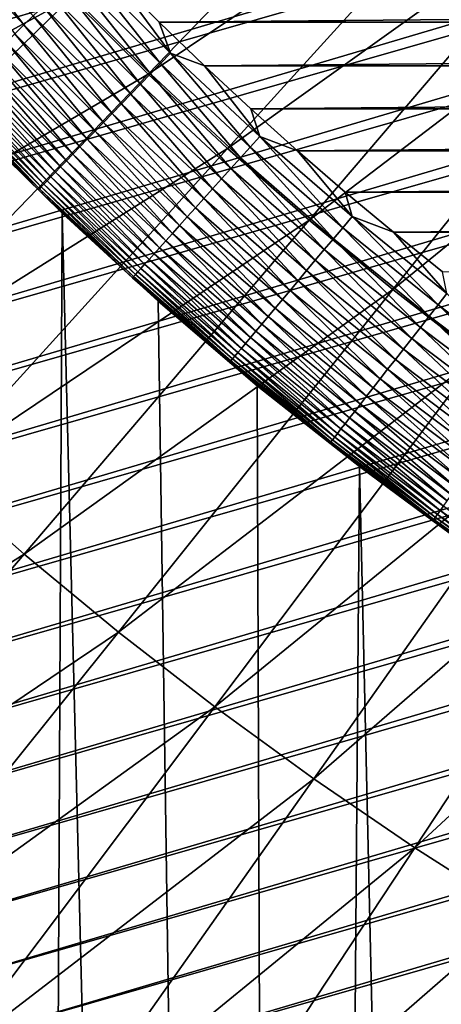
# Model space of a CAD drawing. Header units: millimetres. Extents: x -50 to 50, y -50 to 50.
# Tile 174 of 256: x -6.3 to -5.3, y -8.5 to -6.1. Entities that reach past the tile are written whole.
import ezdxf

# ---------------------------------------------------------------- set-up
doc = ezdxf.new("R2010")
doc.units = ezdxf.units.MM
doc.header["$LTSCALE"] = 65.185185
for name, color, linetype in [('1', 7, 'CONTINUOUS'), ('2', 7, 'CONTINUOUS'), ('24', 7, 'CONTINUOUS'), ('3', 7, 'CONTINUOUS'), ('37', 7, 'CONTINUOUS'), ('5', 7, 'CONTINUOUS'), ('89', 7, 'CONTINUOUS')]:
    doc.layers.add(name, color=color, linetype=linetype)

msp = doc.modelspace()

# ---------------------------------------------------------------- linework, layer by layer
at = {"layer": '1', "color": 7, "linetype": 'Continuous', "true_color": 0xf5f5f5}
for points in [[(-28.8629, -4.7432), (-3, -4.2351), (-3, -15.5), (-28.8629, -4.7432)], [(-28.7447, -5.4135), (-28.8629, -4.7432), (-3, -15.5), (-28.7447, -5.4135)], [(-28.6109, -6.0809), (-28.7447, -5.4135), (-3, -15.5), (-28.6109, -6.0809)], [(-28.4617, -6.7451), (-28.6109, -6.0809), (-3, -15.5), (-28.4617, -6.7451)], [(-28.297, -7.4054), (-28.4617, -6.7451), (-3, -15.5), (-28.297, -7.4054)], [(-28.117, -8.062), (-28.297, -7.4054), (-3, -15.5), (-28.117, -8.062)], [(-27.9218, -8.714), (-28.117, -8.062), (-3, -15.5), (-27.9218, -8.714)]]:
    msp.add_3dface(points, dxfattribs=at)
at = {"layer": '2', "color": 7, "linetype": 'Continuous', "true_color": 0xf5f5f5}
for points in [[(-6.1933, -6.5302, 4.3), (-6.4199, -6.3075, 4.3), (-6.2998, -28.5635, 4.3), (-6.1933, -6.5302, 4.3)], [(-5.6388, -28.7013, 4.3), (-6.1933, -6.5302, 4.3), (-6.2998, -28.5635, 4.3), (-5.6388, -28.7013, 4.3)], [(-5.959, -6.7447, 4.3), (-6.1933, -6.5302, 4.3), (-5.6388, -28.7013, 4.3), (-5.959, -6.7447, 4.3)], [(-5.7172, -6.9508, 4.3), (-5.959, -6.7447, 4.3), (-5.6388, -28.7013, 4.3), (-5.7172, -6.9508, 4.3)], [(-5.4683, -7.1482, 4.3), (-5.7172, -6.9508, 4.3), (-5.6388, -28.7013, 4.3), (-5.4683, -7.1482, 4.3)], [(-4.9748, -28.8238, 4.3), (-5.4683, -7.1482, 4.3), (-5.6388, -28.7013, 4.3), (-4.9748, -28.8238, 4.3)], [(-5.2127, -7.3367, 4.3), (-5.4683, -7.1482, 4.3), (-4.9748, -28.8238, 4.3), (-5.2127, -7.3367, 4.3)]]:
    msp.add_3dface(points, dxfattribs=at)
at = {"layer": '24', "color": 7, "linetype": 'Continuous', "true_color": 0xf5f5f5}
for points in [[(-6.2864, -6.0707, 10.6391), (-6.4707, -5.8263, 10.655), (-6.4945, -5.8477, 10.6391), (-6.2864, -6.0707, 10.6391)], [(-6.2635, -6.0485, 10.655), (-6.4707, -5.8263, 10.655), (-6.2864, -6.0707, 10.6391), (-6.2635, -6.0485, 10.655)], [(-6.2864, -6.0707, 10.6391), (-6.4945, -5.8477, 10.6391), (-6.3086, -6.0921, 10.6209), (-6.2864, -6.0707, 10.6391)], [(-5.9536, -6.1651, 10.695), (-6.1395, -5.9289, 10.6988), (-6.1651, -5.9536, 10.695), (-5.9536, -6.1651, 10.695)], [(-5.9289, -6.1395, 10.6988), (-6.1395, -5.9289, 10.6988), (-5.9536, -6.1651, 10.695), (-5.9289, -6.1395, 10.6988)], [(-5.9289, -6.1395, 10.6988), (-6.0646, -5.9557, 10.7), (-6.1395, -5.9289, 10.6988), (-5.9289, -6.1395, 10.6988)], [(-5.978, -6.1904, 10.6887), (-6.1651, -5.9536, 10.695), (-6.1904, -5.978, 10.6887), (-5.978, -6.1904, 10.6887)], [(-5.9536, -6.1651, 10.695), (-6.1651, -5.9536, 10.695), (-5.978, -6.1904, 10.6887), (-5.9536, -6.1651, 10.695)], [(-5.9561, -6.0643, 10.7), (-6.0646, -5.9557, 10.7), (-5.9289, -6.1395, 10.6988), (-5.9561, -6.0643, 10.7)], [(-6.002, -6.2153, 10.6799), (-6.1904, -5.978, 10.6887), (-6.2153, -6.002, 10.6799), (-6.002, -6.2153, 10.6799)], [(-5.978, -6.1904, 10.6887), (-6.1904, -5.978, 10.6887), (-6.002, -6.2153, 10.6799), (-5.978, -6.1904, 10.6887)], [(-6.0256, -6.2397, 10.6687), (-6.2153, -6.002, 10.6799), (-6.2397, -6.0256, 10.6687), (-6.0256, -6.2397, 10.6687)], [(-6.002, -6.2153, 10.6799), (-6.2153, -6.002, 10.6799), (-6.0256, -6.2397, 10.6687), (-6.002, -6.2153, 10.6799)], [(-6.0485, -6.2635, 10.655), (-6.2397, -6.0256, 10.6687), (-6.2635, -6.0485, 10.655), (-6.0485, -6.2635, 10.655)], [(-6.0256, -6.2397, 10.6687), (-6.2397, -6.0256, 10.6687), (-6.0485, -6.2635, 10.655), (-6.0256, -6.2397, 10.6687)], [(-6.0707, -6.2864, 10.6391), (-6.2635, -6.0485, 10.655), (-6.2864, -6.0707, 10.6391), (-6.0707, -6.2864, 10.6391)], [(-6.0485, -6.2635, 10.655), (-6.2635, -6.0485, 10.655), (-6.0707, -6.2864, 10.6391), (-6.0485, -6.2635, 10.655)], [(-6.0921, -6.3086, 10.6209), (-6.2864, -6.0707, 10.6391), (-6.3086, -6.0921, 10.6209), (-6.0921, -6.3086, 10.6209)], [(-6.0707, -6.2864, 10.6391), (-6.2864, -6.0707, 10.6391), (-6.0921, -6.3086, 10.6209), (-6.0707, -6.2864, 10.6391)], [(-5.8456, -6.1708, 10.7), (-5.9561, -6.0643, 10.7), (-5.9289, -6.1395, 10.6988), (-5.8456, -6.1708, 10.7)], [(-6.1125, -6.3297, 10.6005), (-6.3086, -6.0921, 10.6209), (-6.3297, -6.1125, 10.6005), (-6.1125, -6.3297, 10.6005)], [(-6.0921, -6.3086, 10.6209), (-6.3086, -6.0921, 10.6209), (-6.1125, -6.3297, 10.6005), (-6.0921, -6.3086, 10.6209)], [(-6.1318, -6.3497, 10.5781), (-6.3297, -6.1125, 10.6005), (-6.3497, -6.1318, 10.5781), (-6.1318, -6.3497, 10.5781)], [(-6.1125, -6.3297, 10.6005), (-6.3297, -6.1125, 10.6005), (-6.1318, -6.3497, 10.5781), (-6.1125, -6.3297, 10.6005)], [(-6.15, -6.3685, 10.5538), (-6.3497, -6.1318, 10.5781), (-6.3685, -6.15, 10.5538), (-6.15, -6.3685, 10.5538)], [(-6.1318, -6.3497, 10.5781), (-6.3497, -6.1318, 10.5781), (-6.15, -6.3685, 10.5538), (-6.1318, -6.3497, 10.5781)], [(-5.7348, -6.3691, 10.695), (-5.9289, -6.1395, 10.6988), (-5.9536, -6.1651, 10.695), (-5.7348, -6.3691, 10.695)], [(-5.711, -6.3427, 10.6988), (-5.9289, -6.1395, 10.6988), (-5.7348, -6.3691, 10.695), (-5.711, -6.3427, 10.6988)], [(-5.711, -6.3427, 10.6988), (-5.8456, -6.1708, 10.7), (-5.9289, -6.1395, 10.6988), (-5.711, -6.3427, 10.6988)], [(-6.1825, -6.4022, 10.4999), (-6.3861, -6.1669, 10.5277), (-6.4022, -6.1825, 10.4999), (-6.1825, -6.4022, 10.4999)], [(-6.1669, -6.3861, 10.5277), (-6.3685, -6.15, 10.5538), (-6.3861, -6.1669, 10.5277), (-6.1669, -6.3861, 10.5277)], [(-6.1669, -6.3861, 10.5277), (-6.3861, -6.1669, 10.5277), (-6.1825, -6.4022, 10.4999), (-6.1669, -6.3861, 10.5277)], [(-6.15, -6.3685, 10.5538), (-6.3685, -6.15, 10.5538), (-6.1669, -6.3861, 10.5277), (-6.15, -6.3685, 10.5538)], [(-5.7583, -6.3952, 10.6887), (-5.9536, -6.1651, 10.695), (-5.978, -6.1904, 10.6887), (-5.7583, -6.3952, 10.6887)], [(-5.7348, -6.3691, 10.695), (-5.9536, -6.1651, 10.695), (-5.7583, -6.3952, 10.6887), (-5.7348, -6.3691, 10.695)], [(-5.7332, -6.2754, 10.7), (-5.8456, -6.1708, 10.7), (-5.711, -6.3427, 10.6988), (-5.7332, -6.2754, 10.7)], [(-6.2094, -6.43, 10.4398), (-6.4169, -6.1967, 10.4705), (-6.43, -6.2094, 10.4398), (-6.2094, -6.43, 10.4398)], [(-6.1967, -6.4169, 10.4705), (-6.4022, -6.1825, 10.4999), (-6.4169, -6.1967, 10.4705), (-6.1967, -6.4169, 10.4705)], [(-6.1967, -6.4169, 10.4705), (-6.4169, -6.1967, 10.4705), (-6.2094, -6.43, 10.4398), (-6.1967, -6.4169, 10.4705)], [(-6.1825, -6.4022, 10.4999), (-6.4022, -6.1825, 10.4999), (-6.1967, -6.4169, 10.4705), (-6.1825, -6.4022, 10.4999)], [(-5.7815, -6.421, 10.6799), (-5.978, -6.1904, 10.6887), (-6.002, -6.2153, 10.6799), (-5.7815, -6.421, 10.6799)], [(-5.7583, -6.3952, 10.6887), (-5.978, -6.1904, 10.6887), (-5.7815, -6.421, 10.6799), (-5.7583, -6.3952, 10.6887)], [(-6.23, -6.4513, 10.3749), (-6.4415, -6.2205, 10.4079), (-6.4513, -6.23, 10.3749), (-6.23, -6.4513, 10.3749)], [(-6.2205, -6.4415, 10.4079), (-6.43, -6.2094, 10.4398), (-6.4415, -6.2205, 10.4079), (-6.2205, -6.4415, 10.4079)], [(-6.2205, -6.4415, 10.4079), (-6.4415, -6.2205, 10.4079), (-6.23, -6.4513, 10.3749), (-6.2205, -6.4415, 10.4079)], [(-6.2094, -6.43, 10.4398), (-6.43, -6.2094, 10.4398), (-6.2205, -6.4415, 10.4079), (-6.2094, -6.43, 10.4398)], [(-5.8042, -6.4462, 10.6687), (-6.002, -6.2153, 10.6799), (-6.0256, -6.2397, 10.6687), (-5.8042, -6.4462, 10.6687)], [(-5.7815, -6.421, 10.6799), (-6.002, -6.2153, 10.6799), (-5.8042, -6.4462, 10.6687), (-5.7815, -6.421, 10.6799)], [(-6.2484, -6.4704, 10.2712), (-6.4658, -6.244, 10.3064), (-6.4704, -6.2484, 10.2712), (-6.2484, -6.4704, 10.2712)], [(-6.244, -6.4658, 10.3064), (-6.4595, -6.2378, 10.341), (-6.4658, -6.244, 10.3064), (-6.244, -6.4658, 10.3064)], [(-6.244, -6.4658, 10.3064), (-6.4658, -6.244, 10.3064), (-6.2484, -6.4704, 10.2712), (-6.244, -6.4658, 10.3064)], [(-6.2378, -6.4595, 10.341), (-6.4513, -6.23, 10.3749), (-6.4595, -6.2378, 10.341), (-6.2378, -6.4595, 10.341)], [(-6.2378, -6.4595, 10.341), (-6.4595, -6.2378, 10.341), (-6.244, -6.4658, 10.3064), (-6.2378, -6.4595, 10.341)], [(-6.23, -6.4513, 10.3749), (-6.4513, -6.23, 10.3749), (-6.2378, -6.4595, 10.341), (-6.23, -6.4513, 10.3749)], [(-5.8263, -6.4707, 10.655), (-6.0256, -6.2397, 10.6687), (-6.0485, -6.2635, 10.655), (-5.8263, -6.4707, 10.655)], [(-5.8042, -6.4462, 10.6687), (-6.0256, -6.2397, 10.6687), (-5.8263, -6.4707, 10.655), (-5.8042, -6.4462, 10.6687)], [(-6.251, -6.4731, 10.2357), (-6.4704, -6.2484, 10.2712), (-6.4731, -6.251, 10.2357), (-6.251, -6.4731, 10.2357)], [(-6.4199, -6.3076, 10.2), (-6.251, -6.4731, 10.2357), (-6.4731, -6.251, 10.2357), (-6.4199, -6.3076, 10.2)], [(-6.2484, -6.4704, 10.2712), (-6.4704, -6.2484, 10.2712), (-6.251, -6.4731, 10.2357), (-6.2484, -6.4704, 10.2712)], [(-5.8477, -6.4945, 10.6391), (-6.0485, -6.2635, 10.655), (-6.0707, -6.2864, 10.6391), (-5.8477, -6.4945, 10.6391)], [(-5.8263, -6.4707, 10.655), (-6.0485, -6.2635, 10.655), (-5.8477, -6.4945, 10.6391), (-5.8263, -6.4707, 10.655)], [(-5.8682, -6.5173, 10.6209), (-6.0707, -6.2864, 10.6391), (-6.0921, -6.3086, 10.6209), (-5.8682, -6.5173, 10.6209)], [(-5.8477, -6.4945, 10.6391), (-6.0707, -6.2864, 10.6391), (-5.8682, -6.5173, 10.6209), (-5.8477, -6.4945, 10.6391)], [(-5.619, -6.3778, 10.7), (-5.7332, -6.2754, 10.7), (-5.711, -6.3427, 10.6988), (-5.619, -6.3778, 10.7)], [(-6.4199, -6.3076, 10.2), (-6.1933, -6.5302, 10.2), (-6.251, -6.4731, 10.2357), (-6.4199, -6.3076, 10.2)], [(-5.8879, -6.5392, 10.6005), (-6.0921, -6.3086, 10.6209), (-6.1125, -6.3297, 10.6005), (-5.8879, -6.5392, 10.6005)], [(-5.8682, -6.5173, 10.6209), (-6.0921, -6.3086, 10.6209), (-5.8879, -6.5392, 10.6005), (-5.8682, -6.5173, 10.6209)], [(-5.9065, -6.5598, 10.5781), (-6.1125, -6.3297, 10.6005), (-6.1318, -6.3497, 10.5781), (-5.9065, -6.5598, 10.5781)], [(-5.8879, -6.5392, 10.6005), (-6.1125, -6.3297, 10.6005), (-5.9065, -6.5598, 10.5781), (-5.8879, -6.5392, 10.6005)], [(-5.924, -6.5793, 10.5538), (-6.1318, -6.3497, 10.5781), (-6.15, -6.3685, 10.5538), (-5.924, -6.5793, 10.5538)], [(-5.9065, -6.5598, 10.5781), (-6.1318, -6.3497, 10.5781), (-5.924, -6.5793, 10.5538), (-5.9065, -6.5598, 10.5781)], [(-5.509, -6.5654, 10.695), (-5.711, -6.3427, 10.6988), (-5.7348, -6.3691, 10.695), (-5.509, -6.5654, 10.695)], [(-5.4862, -6.5382, 10.6988), (-5.711, -6.3427, 10.6988), (-5.509, -6.5654, 10.695), (-5.4862, -6.5382, 10.6988)], [(-5.4862, -6.5382, 10.6988), (-5.619, -6.3778, 10.7), (-5.711, -6.3427, 10.6988), (-5.4862, -6.5382, 10.6988)], [(-5.9553, -6.6141, 10.4999), (-6.1669, -6.3861, 10.5277), (-6.1825, -6.4022, 10.4999), (-5.9553, -6.6141, 10.4999)], [(-5.9403, -6.5974, 10.5277), (-6.15, -6.3685, 10.5538), (-6.1669, -6.3861, 10.5277), (-5.9403, -6.5974, 10.5277)], [(-5.9403, -6.5974, 10.5277), (-6.1669, -6.3861, 10.5277), (-5.9553, -6.6141, 10.4999), (-5.9403, -6.5974, 10.5277)], [(-5.924, -6.5793, 10.5538), (-6.15, -6.3685, 10.5538), (-5.9403, -6.5974, 10.5277), (-5.924, -6.5793, 10.5538)], [(-5.5316, -6.5923, 10.6887), (-5.7348, -6.3691, 10.695), (-5.7583, -6.3952, 10.6887), (-5.5316, -6.5923, 10.6887)], [(-5.509, -6.5654, 10.695), (-5.7348, -6.3691, 10.695), (-5.5316, -6.5923, 10.6887), (-5.509, -6.5654, 10.695)], [(-5.5029, -6.4783, 10.7), (-5.619, -6.3778, 10.7), (-5.4862, -6.5382, 10.6988), (-5.5029, -6.4783, 10.7)], [(-5.969, -6.6292, 10.4705), (-6.1825, -6.4022, 10.4999), (-6.1967, -6.4169, 10.4705), (-5.969, -6.6292, 10.4705)], [(-5.9553, -6.6141, 10.4999), (-6.1825, -6.4022, 10.4999), (-5.969, -6.6292, 10.4705), (-5.9553, -6.6141, 10.4999)], [(-5.5539, -6.6188, 10.6799), (-5.7583, -6.3952, 10.6887), (-5.7815, -6.421, 10.6799), (-5.5539, -6.6188, 10.6799)], [(-5.5316, -6.5923, 10.6887), (-5.7583, -6.3952, 10.6887), (-5.5539, -6.6188, 10.6799), (-5.5316, -6.5923, 10.6887)], [(-5.9919, -6.6547, 10.4079), (-6.2094, -6.43, 10.4398), (-6.2205, -6.4415, 10.4079), (-5.9919, -6.6547, 10.4079)], [(-5.9812, -6.6428, 10.4398), (-6.1967, -6.4169, 10.4705), (-6.2094, -6.43, 10.4398), (-5.9812, -6.6428, 10.4398)], [(-5.9812, -6.6428, 10.4398), (-6.2094, -6.43, 10.4398), (-5.9919, -6.6547, 10.4079), (-5.9812, -6.6428, 10.4398)], [(-5.969, -6.6292, 10.4705), (-6.1967, -6.4169, 10.4705), (-5.9812, -6.6428, 10.4398), (-5.969, -6.6292, 10.4705)], [(-5.5757, -6.6448, 10.6687), (-5.7815, -6.421, 10.6799), (-5.8042, -6.4462, 10.6687), (-5.5757, -6.6448, 10.6687)], [(-5.5539, -6.6188, 10.6799), (-5.7815, -6.421, 10.6799), (-5.5757, -6.6448, 10.6687), (-5.5539, -6.6188, 10.6799)], [(-6.0145, -6.6798, 10.3064), (-6.2378, -6.4595, 10.341), (-6.244, -6.4658, 10.3064), (-6.0145, -6.6798, 10.3064)], [(-6.0086, -6.6732, 10.341), (-6.23, -6.4513, 10.3749), (-6.2378, -6.4595, 10.341), (-6.0086, -6.6732, 10.341)], [(-6.0086, -6.6732, 10.341), (-6.2378, -6.4595, 10.341), (-6.0145, -6.6798, 10.3064), (-6.0086, -6.6732, 10.341)], [(-6.001, -6.6648, 10.3749), (-6.2205, -6.4415, 10.4079), (-6.23, -6.4513, 10.3749), (-6.001, -6.6648, 10.3749)], [(-6.001, -6.6648, 10.3749), (-6.23, -6.4513, 10.3749), (-6.0086, -6.6732, 10.341), (-6.001, -6.6648, 10.3749)], [(-5.9919, -6.6547, 10.4079), (-6.2205, -6.4415, 10.4079), (-6.001, -6.6648, 10.3749), (-5.9919, -6.6547, 10.4079)], [(-5.5969, -6.6701, 10.655), (-5.8042, -6.4462, 10.6687), (-5.8263, -6.4707, 10.655), (-5.5969, -6.6701, 10.655)], [(-5.5757, -6.6448, 10.6687), (-5.8042, -6.4462, 10.6687), (-5.5969, -6.6701, 10.655), (-5.5757, -6.6448, 10.6687)], [(-6.0213, -6.6874, 10.2357), (-6.2484, -6.4704, 10.2712), (-6.251, -6.4731, 10.2357), (-6.0213, -6.6874, 10.2357)], [(-6.1933, -6.5302, 10.2), (-6.0213, -6.6874, 10.2357), (-6.251, -6.4731, 10.2357), (-6.1933, -6.5302, 10.2)], [(-6.0188, -6.6845, 10.2712), (-6.244, -6.4658, 10.3064), (-6.2484, -6.4704, 10.2712), (-6.0188, -6.6845, 10.2712)], [(-6.0188, -6.6845, 10.2712), (-6.2484, -6.4704, 10.2712), (-6.0213, -6.6874, 10.2357), (-6.0188, -6.6845, 10.2712)], [(-6.0145, -6.6798, 10.3064), (-6.244, -6.4658, 10.3064), (-6.0188, -6.6845, 10.2712), (-6.0145, -6.6798, 10.3064)], [(-5.6174, -6.6946, 10.6391), (-5.8263, -6.4707, 10.655), (-5.8477, -6.4945, 10.6391), (-5.6174, -6.6946, 10.6391)], [(-5.5969, -6.6701, 10.655), (-5.8263, -6.4707, 10.655), (-5.6174, -6.6946, 10.6391), (-5.5969, -6.6701, 10.655)], [(-5.385, -6.5766, 10.7), (-5.5029, -6.4783, 10.7), (-5.4862, -6.5382, 10.6988), (-5.385, -6.5766, 10.7)], [(-5.6372, -6.7182, 10.6209), (-5.8477, -6.4945, 10.6391), (-5.8682, -6.5173, 10.6209), (-5.6372, -6.7182, 10.6209)], [(-5.6174, -6.6946, 10.6391), (-5.8477, -6.4945, 10.6391), (-5.6372, -6.7182, 10.6209), (-5.6174, -6.6946, 10.6391)], [(-6.1933, -6.5302, 10.2), (-5.959, -6.7447, 10.2), (-6.0213, -6.6874, 10.2357), (-6.1933, -6.5302, 10.2)], [(-5.6561, -6.7407, 10.6005), (-5.8682, -6.5173, 10.6209), (-5.8879, -6.5392, 10.6005), (-5.6561, -6.7407, 10.6005)], [(-5.6372, -6.7182, 10.6209), (-5.8682, -6.5173, 10.6209), (-5.6561, -6.7407, 10.6005), (-5.6372, -6.7182, 10.6209)], [(-5.674, -6.762, 10.5781), (-5.8879, -6.5392, 10.6005), (-5.9065, -6.5598, 10.5781), (-5.674, -6.762, 10.5781)], [(-5.6561, -6.7407, 10.6005), (-5.8879, -6.5392, 10.6005), (-5.674, -6.762, 10.5781), (-5.6561, -6.7407, 10.6005)], [(-5.2765, -6.7536, 10.695), (-5.4862, -6.5382, 10.6988), (-5.509, -6.5654, 10.695), (-5.2765, -6.7536, 10.695)], [(-5.2546, -6.7256, 10.6988), (-5.4862, -6.5382, 10.6988), (-5.2765, -6.7536, 10.695), (-5.2546, -6.7256, 10.6988)], [(-5.2546, -6.7256, 10.6988), (-5.385, -6.5766, 10.7), (-5.4862, -6.5382, 10.6988), (-5.2546, -6.7256, 10.6988)], [(-5.7065, -6.8007, 10.5277), (-5.924, -6.5793, 10.5538), (-5.9403, -6.5974, 10.5277), (-5.7065, -6.8007, 10.5277)], [(-5.6908, -6.782, 10.5538), (-5.9065, -6.5598, 10.5781), (-5.924, -6.5793, 10.5538), (-5.6908, -6.782, 10.5538)], [(-5.6908, -6.782, 10.5538), (-5.924, -6.5793, 10.5538), (-5.7065, -6.8007, 10.5277), (-5.6908, -6.782, 10.5538)], [(-5.674, -6.762, 10.5781), (-5.9065, -6.5598, 10.5781), (-5.6908, -6.782, 10.5538), (-5.674, -6.762, 10.5781)], [(-5.2982, -6.7813, 10.6887), (-5.509, -6.5654, 10.695), (-5.5316, -6.5923, 10.6887), (-5.2982, -6.7813, 10.6887)], [(-5.2765, -6.7536, 10.695), (-5.509, -6.5654, 10.695), (-5.2982, -6.7813, 10.6887), (-5.2765, -6.7536, 10.695)], [(-5.2655, -6.6727, 10.7), (-5.385, -6.5766, 10.7), (-5.2546, -6.7256, 10.6988), (-5.2655, -6.6727, 10.7)], [(-5.7209, -6.8179, 10.4999), (-5.9403, -6.5974, 10.5277), (-5.9553, -6.6141, 10.4999), (-5.7209, -6.8179, 10.4999)], [(-5.7065, -6.8007, 10.5277), (-5.9403, -6.5974, 10.5277), (-5.7209, -6.8179, 10.4999), (-5.7065, -6.8007, 10.5277)], [(-5.3195, -6.8086, 10.6799), (-5.5316, -6.5923, 10.6887), (-5.5539, -6.6188, 10.6799), (-5.3195, -6.8086, 10.6799)], [(-5.2982, -6.7813, 10.6887), (-5.5316, -6.5923, 10.6887), (-5.3195, -6.8086, 10.6799), (-5.2982, -6.7813, 10.6887)], [(-5.7457, -6.8475, 10.4398), (-5.969, -6.6292, 10.4705), (-5.9812, -6.6428, 10.4398), (-5.7457, -6.8475, 10.4398)], [(-5.734, -6.8335, 10.4705), (-5.9553, -6.6141, 10.4999), (-5.969, -6.6292, 10.4705), (-5.734, -6.8335, 10.4705)], [(-5.734, -6.8335, 10.4705), (-5.969, -6.6292, 10.4705), (-5.7457, -6.8475, 10.4398), (-5.734, -6.8335, 10.4705)], [(-5.7209, -6.8179, 10.4999), (-5.9553, -6.6141, 10.4999), (-5.734, -6.8335, 10.4705), (-5.7209, -6.8179, 10.4999)], [(-5.3404, -6.8354, 10.6687), (-5.5539, -6.6188, 10.6799), (-5.5757, -6.6448, 10.6687), (-5.3404, -6.8354, 10.6687)], [(-5.3195, -6.8086, 10.6799), (-5.5539, -6.6188, 10.6799), (-5.3404, -6.8354, 10.6687), (-5.3195, -6.8086, 10.6799)], [(-5.756, -6.8597, 10.4079), (-5.9812, -6.6428, 10.4398), (-5.9919, -6.6547, 10.4079), (-5.756, -6.8597, 10.4079)], [(-5.7457, -6.8475, 10.4398), (-5.9812, -6.6428, 10.4398), (-5.756, -6.8597, 10.4079), (-5.7457, -6.8475, 10.4398)], [(-5.3607, -6.8614, 10.655), (-5.5757, -6.6448, 10.6687), (-5.5969, -6.6701, 10.655), (-5.3607, -6.8614, 10.655)], [(-5.3404, -6.8354, 10.6687), (-5.5757, -6.6448, 10.6687), (-5.3607, -6.8614, 10.655), (-5.3404, -6.8354, 10.6687)], [(-5.7777, -6.8856, 10.3064), (-6.0086, -6.6732, 10.341), (-6.0145, -6.6798, 10.3064), (-5.7777, -6.8856, 10.3064)], [(-5.7721, -6.8789, 10.341), (-6.001, -6.6648, 10.3749), (-6.0086, -6.6732, 10.341), (-5.7721, -6.8789, 10.341)], [(-5.7721, -6.8789, 10.341), (-6.0086, -6.6732, 10.341), (-5.7777, -6.8856, 10.3064), (-5.7721, -6.8789, 10.341)], [(-5.7648, -6.8702, 10.3749), (-5.9919, -6.6547, 10.4079), (-6.001, -6.6648, 10.3749), (-5.7648, -6.8702, 10.3749)], [(-5.7648, -6.8702, 10.3749), (-6.001, -6.6648, 10.3749), (-5.7721, -6.8789, 10.341), (-5.7648, -6.8702, 10.3749)], [(-5.756, -6.8597, 10.4079), (-5.9919, -6.6547, 10.4079), (-5.7648, -6.8702, 10.3749), (-5.756, -6.8597, 10.4079)], [(-5.3804, -6.8866, 10.6391), (-5.5969, -6.6701, 10.655), (-5.6174, -6.6946, 10.6391), (-5.3804, -6.8866, 10.6391)], [(-5.3607, -6.8614, 10.655), (-5.5969, -6.6701, 10.655), (-5.3804, -6.8866, 10.6391), (-5.3607, -6.8614, 10.655)], [(-5.7843, -6.8934, 10.2357), (-6.0188, -6.6845, 10.2712), (-6.0213, -6.6874, 10.2357), (-5.7843, -6.8934, 10.2357)], [(-5.959, -6.7447, 10.2), (-5.7843, -6.8934, 10.2357), (-6.0213, -6.6874, 10.2357), (-5.959, -6.7447, 10.2)], [(-5.7818, -6.8905, 10.2712), (-6.0145, -6.6798, 10.3064), (-6.0188, -6.6845, 10.2712), (-5.7818, -6.8905, 10.2712)], [(-5.7818, -6.8905, 10.2712), (-6.0188, -6.6845, 10.2712), (-5.7843, -6.8934, 10.2357), (-5.7818, -6.8905, 10.2712)], [(-5.7777, -6.8856, 10.3064), (-6.0145, -6.6798, 10.3064), (-5.7818, -6.8905, 10.2712), (-5.7777, -6.8856, 10.3064)], [(-5.3993, -6.9108, 10.6209), (-5.6174, -6.6946, 10.6391), (-5.6372, -6.7182, 10.6209), (-5.3993, -6.9108, 10.6209)], [(-5.3804, -6.8866, 10.6391), (-5.6174, -6.6946, 10.6391), (-5.3993, -6.9108, 10.6209), (-5.3804, -6.8866, 10.6391)], [(-5.4174, -6.9339, 10.6005), (-5.6372, -6.7182, 10.6209), (-5.6561, -6.7407, 10.6005), (-5.4174, -6.9339, 10.6005)], [(-5.3993, -6.9108, 10.6209), (-5.6372, -6.7182, 10.6209), (-5.4174, -6.9339, 10.6005), (-5.3993, -6.9108, 10.6209)], [(-5.959, -6.7447, 10.2), (-5.7172, -6.9508, 10.2), (-5.7843, -6.8934, 10.2357), (-5.959, -6.7447, 10.2)], [(-5.4345, -6.9559, 10.5781), (-5.6561, -6.7407, 10.6005), (-5.674, -6.762, 10.5781), (-5.4345, -6.9559, 10.5781)], [(-5.4174, -6.9339, 10.6005), (-5.6561, -6.7407, 10.6005), (-5.4345, -6.9559, 10.5781), (-5.4174, -6.9339, 10.6005)], [(-5.0376, -6.9337, 10.695), (-5.2546, -6.7256, 10.6988), (-5.2765, -6.7536, 10.695), (-5.0376, -6.9337, 10.695)], [(-5.4506, -6.9765, 10.5538), (-5.674, -6.762, 10.5781), (-5.6908, -6.782, 10.5538), (-5.4506, -6.9765, 10.5538)], [(-5.4345, -6.9559, 10.5781), (-5.674, -6.762, 10.5781), (-5.4506, -6.9765, 10.5538), (-5.4345, -6.9559, 10.5781)], [(-5.0583, -6.9621, 10.6887), (-5.2765, -6.7536, 10.695), (-5.2982, -6.7813, 10.6887), (-5.0583, -6.9621, 10.6887)], [(-5.0376, -6.9337, 10.695), (-5.2765, -6.7536, 10.695), (-5.0583, -6.9621, 10.6887), (-5.0376, -6.9337, 10.695)], [(-5.4656, -6.9957, 10.5277), (-5.6908, -6.782, 10.5538), (-5.7065, -6.8007, 10.5277), (-5.4656, -6.9957, 10.5277)], [(-5.4506, -6.9765, 10.5538), (-5.6908, -6.782, 10.5538), (-5.4656, -6.9957, 10.5277), (-5.4506, -6.9765, 10.5538)], [(-5.0786, -6.9901, 10.6799), (-5.2982, -6.7813, 10.6887), (-5.3195, -6.8086, 10.6799), (-5.0786, -6.9901, 10.6799)], [(-5.0583, -6.9621, 10.6887), (-5.2982, -6.7813, 10.6887), (-5.0786, -6.9901, 10.6799), (-5.0583, -6.9621, 10.6887)], [(-5.492, -7.0294, 10.4705), (-5.7209, -6.8179, 10.4999), (-5.734, -6.8335, 10.4705), (-5.492, -7.0294, 10.4705)], [(-5.4794, -7.0134, 10.4999), (-5.7065, -6.8007, 10.5277), (-5.7209, -6.8179, 10.4999), (-5.4794, -7.0134, 10.4999)], [(-5.4794, -7.0134, 10.4999), (-5.7209, -6.8179, 10.4999), (-5.492, -7.0294, 10.4705), (-5.4794, -7.0134, 10.4999)], [(-5.4656, -6.9957, 10.5277), (-5.7065, -6.8007, 10.5277), (-5.4794, -7.0134, 10.4999), (-5.4656, -6.9957, 10.5277)], [(-5.0986, -7.0176, 10.6687), (-5.3195, -6.8086, 10.6799), (-5.3404, -6.8354, 10.6687), (-5.0986, -7.0176, 10.6687)], [(-5.0786, -6.9901, 10.6799), (-5.3195, -6.8086, 10.6799), (-5.0986, -7.0176, 10.6687), (-5.0786, -6.9901, 10.6799)], [(-5.5032, -7.0438, 10.4398), (-5.734, -6.8335, 10.4705), (-5.7457, -6.8475, 10.4398), (-5.5032, -7.0438, 10.4398)], [(-5.492, -7.0294, 10.4705), (-5.734, -6.8335, 10.4705), (-5.5032, -7.0438, 10.4398), (-5.492, -7.0294, 10.4705)], [(-5.118, -7.0443, 10.655), (-5.3404, -6.8354, 10.6687), (-5.3607, -6.8614, 10.655), (-5.118, -7.0443, 10.655)], [(-5.0986, -7.0176, 10.6687), (-5.3404, -6.8354, 10.6687), (-5.118, -7.0443, 10.655), (-5.0986, -7.0176, 10.6687)], [(-5.5215, -7.0672, 10.3749), (-5.756, -6.8597, 10.4079), (-5.7648, -6.8702, 10.3749), (-5.5215, -7.0672, 10.3749)], [(-5.5131, -7.0564, 10.4079), (-5.7457, -6.8475, 10.4398), (-5.756, -6.8597, 10.4079), (-5.5131, -7.0564, 10.4079)], [(-5.5131, -7.0564, 10.4079), (-5.756, -6.8597, 10.4079), (-5.5215, -7.0672, 10.3749), (-5.5131, -7.0564, 10.4079)], [(-5.5032, -7.0438, 10.4398), (-5.7457, -6.8475, 10.4398), (-5.5131, -7.0564, 10.4079), (-5.5032, -7.0438, 10.4398)], [(-5.1368, -7.0701, 10.6391), (-5.3607, -6.8614, 10.655), (-5.3804, -6.8866, 10.6391), (-5.1368, -7.0701, 10.6391)], [(-5.118, -7.0443, 10.655), (-5.3607, -6.8614, 10.655), (-5.1368, -7.0701, 10.6391), (-5.118, -7.0443, 10.655)], [(-5.5402, -7.0911, 10.2357), (-5.7818, -6.8905, 10.2712), (-5.7843, -6.8934, 10.2357), (-5.5402, -7.0911, 10.2357)], [(-5.7172, -6.9508, 10.2), (-5.5402, -7.0911, 10.2357), (-5.7843, -6.8934, 10.2357), (-5.7172, -6.9508, 10.2)], [(-5.5378, -7.0881, 10.2712), (-5.7777, -6.8856, 10.3064), (-5.7818, -6.8905, 10.2712), (-5.5378, -7.0881, 10.2712)], [(-5.5378, -7.0881, 10.2712), (-5.7818, -6.8905, 10.2712), (-5.5402, -7.0911, 10.2357), (-5.5378, -7.0881, 10.2712)], [(-5.5339, -7.0831, 10.3064), (-5.7721, -6.8789, 10.341), (-5.7777, -6.8856, 10.3064), (-5.5339, -7.0831, 10.3064)], [(-5.5339, -7.0831, 10.3064), (-5.7777, -6.8856, 10.3064), (-5.5378, -7.0881, 10.2712), (-5.5339, -7.0831, 10.3064)], [(-5.5285, -7.0761, 10.341), (-5.7648, -6.8702, 10.3749), (-5.7721, -6.8789, 10.341), (-5.5285, -7.0761, 10.341)], [(-5.5285, -7.0761, 10.341), (-5.7721, -6.8789, 10.341), (-5.5339, -7.0831, 10.3064), (-5.5285, -7.0761, 10.341)], [(-5.5215, -7.0672, 10.3749), (-5.7648, -6.8702, 10.3749), (-5.5285, -7.0761, 10.341), (-5.5215, -7.0672, 10.3749)], [(-5.1548, -7.095, 10.6209), (-5.3804, -6.8866, 10.6391), (-5.3993, -6.9108, 10.6209), (-5.1548, -7.095, 10.6209)], [(-5.1368, -7.0701, 10.6391), (-5.3804, -6.8866, 10.6391), (-5.1548, -7.095, 10.6209), (-5.1368, -7.0701, 10.6391)], [(-5.1721, -7.1188, 10.6005), (-5.3993, -6.9108, 10.6209), (-5.4174, -6.9339, 10.6005), (-5.1721, -7.1188, 10.6005)], [(-5.1548, -7.095, 10.6209), (-5.3993, -6.9108, 10.6209), (-5.1721, -7.1188, 10.6005), (-5.1548, -7.095, 10.6209)], [(-5.1885, -7.1413, 10.5781), (-5.4174, -6.9339, 10.6005), (-5.4345, -6.9559, 10.5781), (-5.1885, -7.1413, 10.5781)], [(-5.1721, -7.1188, 10.6005), (-5.4174, -6.9339, 10.6005), (-5.1885, -7.1413, 10.5781), (-5.1721, -7.1188, 10.6005)], [(-5.7172, -6.9508, 10.2), (-5.4683, -7.1482, 10.2), (-5.5402, -7.0911, 10.2357), (-5.7172, -6.9508, 10.2)], [(-5.2038, -7.1625, 10.5538), (-5.4345, -6.9559, 10.5781), (-5.4506, -6.9765, 10.5538), (-5.2038, -7.1625, 10.5538)], [(-5.1885, -7.1413, 10.5781), (-5.4345, -6.9559, 10.5781), (-5.2038, -7.1625, 10.5538), (-5.1885, -7.1413, 10.5781)], [(-5.2182, -7.1822, 10.5277), (-5.4506, -6.9765, 10.5538), (-5.4656, -6.9957, 10.5277), (-5.2182, -7.1822, 10.5277)], [(-5.2038, -7.1625, 10.5538), (-5.4506, -6.9765, 10.5538), (-5.2182, -7.1822, 10.5277), (-5.2038, -7.1625, 10.5538)], [(-5.2433, -7.2168, 10.4705), (-5.4794, -7.0134, 10.4999), (-5.492, -7.0294, 10.4705), (-5.2433, -7.2168, 10.4705)], [(-5.2313, -7.2003, 10.4999), (-5.4656, -6.9957, 10.5277), (-5.4794, -7.0134, 10.4999), (-5.2313, -7.2003, 10.4999)], [(-5.2313, -7.2003, 10.4999), (-5.4794, -7.0134, 10.4999), (-5.2433, -7.2168, 10.4705), (-5.2313, -7.2003, 10.4999)], [(-5.2182, -7.1822, 10.5277), (-5.4656, -6.9957, 10.5277), (-5.2313, -7.2003, 10.4999), (-5.2182, -7.1822, 10.5277)], [(-5.2541, -7.2316, 10.4398), (-5.492, -7.0294, 10.4705), (-5.5032, -7.0438, 10.4398), (-5.2541, -7.2316, 10.4398)], [(-5.2433, -7.2168, 10.4705), (-5.492, -7.0294, 10.4705), (-5.2541, -7.2316, 10.4398), (-5.2433, -7.2168, 10.4705)], [(-5.2715, -7.2556, 10.3749), (-5.5131, -7.0564, 10.4079), (-5.5215, -7.0672, 10.3749), (-5.2715, -7.2556, 10.3749)], [(-5.2635, -7.2445, 10.4079), (-5.5032, -7.0438, 10.4398), (-5.5131, -7.0564, 10.4079), (-5.2635, -7.2445, 10.4079)], [(-5.2635, -7.2445, 10.4079), (-5.5131, -7.0564, 10.4079), (-5.2715, -7.2556, 10.3749), (-5.2635, -7.2445, 10.4079)], [(-5.2541, -7.2316, 10.4398), (-5.5032, -7.0438, 10.4398), (-5.2635, -7.2445, 10.4079), (-5.2541, -7.2316, 10.4398)], [(-5.2871, -7.277, 10.2712), (-5.5339, -7.0831, 10.3064), (-5.5378, -7.0881, 10.2712), (-5.2871, -7.277, 10.2712)], [(-5.2833, -7.2719, 10.3064), (-5.5285, -7.0761, 10.341), (-5.5339, -7.0831, 10.3064), (-5.2833, -7.2719, 10.3064)], [(-5.2833, -7.2719, 10.3064), (-5.5339, -7.0831, 10.3064), (-5.2871, -7.277, 10.2712), (-5.2833, -7.2719, 10.3064)], [(-5.2781, -7.2647, 10.341), (-5.5215, -7.0672, 10.3749), (-5.5285, -7.0761, 10.341), (-5.2781, -7.2647, 10.341)], [(-5.2781, -7.2647, 10.341), (-5.5285, -7.0761, 10.341), (-5.2833, -7.2719, 10.3064), (-5.2781, -7.2647, 10.341)], [(-5.2715, -7.2556, 10.3749), (-5.5215, -7.0672, 10.3749), (-5.2781, -7.2647, 10.341), (-5.2715, -7.2556, 10.3749)], [(-5.2893, -7.2801, 10.2357), (-5.5378, -7.0881, 10.2712), (-5.5402, -7.0911, 10.2357), (-5.2893, -7.2801, 10.2357)], [(-5.4683, -7.1482, 10.2), (-5.2893, -7.2801, 10.2357), (-5.5402, -7.0911, 10.2357), (-5.4683, -7.1482, 10.2)], [(-5.2871, -7.277, 10.2712), (-5.5378, -7.0881, 10.2712), (-5.2893, -7.2801, 10.2357), (-5.2871, -7.277, 10.2712)], [(-5.4683, -7.1482, 10.2), (-5.2127, -7.3368, 10.2), (-5.2893, -7.2801, 10.2357), (-5.4683, -7.1482, 10.2)], [(-5.0151, -7.4352, 10.3749), (-5.2635, -7.2445, 10.4079), (-5.2715, -7.2556, 10.3749), (-5.0151, -7.4352, 10.3749)], [(-5.032, -7.4603, 10.2357), (-5.2871, -7.277, 10.2712), (-5.2893, -7.2801, 10.2357), (-5.032, -7.4603, 10.2357)], [(-5.0299, -7.4571, 10.2712), (-5.2833, -7.2719, 10.3064), (-5.2871, -7.277, 10.2712), (-5.0299, -7.4571, 10.2712)], [(-5.0299, -7.4571, 10.2712), (-5.2871, -7.277, 10.2712), (-5.032, -7.4603, 10.2357), (-5.0299, -7.4571, 10.2712)], [(-5.0263, -7.4519, 10.3064), (-5.2781, -7.2647, 10.341), (-5.2833, -7.2719, 10.3064), (-5.0263, -7.4519, 10.3064)], [(-5.0263, -7.4519, 10.3064), (-5.2833, -7.2719, 10.3064), (-5.0299, -7.4571, 10.2712), (-5.0263, -7.4519, 10.3064)], [(-5.0214, -7.4445, 10.341), (-5.2715, -7.2556, 10.3749), (-5.2781, -7.2647, 10.341), (-5.0214, -7.4445, 10.341)], [(-5.0214, -7.4445, 10.341), (-5.2781, -7.2647, 10.341), (-5.0263, -7.4519, 10.3064), (-5.0214, -7.4445, 10.341)], [(-5.0151, -7.4352, 10.3749), (-5.2715, -7.2556, 10.3749), (-5.0214, -7.4445, 10.341), (-5.0151, -7.4352, 10.3749)], [(-5.2127, -7.3368, 10.2), (-5.032, -7.4603, 10.2357), (-5.2893, -7.2801, 10.2357), (-5.2127, -7.3368, 10.2)]]:
    msp.add_3dface(points, dxfattribs=at)
at = {"layer": '3', "color": 7, "linetype": 'Continuous', "true_color": 0xf5f5f5}
for points in [[(-5.9561, -6.0643, 10.7), (6.0646, -5.9557, 10.7), (-6.0646, -5.9557, 10.7), (-5.9561, -6.0643, 10.7)], [(5.9561, -6.0643, 10.7), (6.0646, -5.9557, 10.7), (-5.9561, -6.0643, 10.7), (5.9561, -6.0643, 10.7)], [(-5.8456, -6.1708, 10.7), (5.9561, -6.0643, 10.7), (-5.9561, -6.0643, 10.7), (-5.8456, -6.1708, 10.7)], [(5.8456, -6.1708, 10.7), (5.9561, -6.0643, 10.7), (-5.8456, -6.1708, 10.7), (5.8456, -6.1708, 10.7)], [(-5.7332, -6.2754, 10.7), (5.8456, -6.1708, 10.7), (-5.8456, -6.1708, 10.7), (-5.7332, -6.2754, 10.7)], [(5.7332, -6.2754, 10.7), (5.8456, -6.1708, 10.7), (-5.7332, -6.2754, 10.7), (5.7332, -6.2754, 10.7)], [(-5.619, -6.3778, 10.7), (5.7332, -6.2754, 10.7), (-5.7332, -6.2754, 10.7), (-5.619, -6.3778, 10.7)], [(5.619, -6.3778, 10.7), (5.7332, -6.2754, 10.7), (-5.619, -6.3778, 10.7), (5.619, -6.3778, 10.7)], [(-5.5029, -6.4783, 10.7), (5.619, -6.3778, 10.7), (-5.619, -6.3778, 10.7), (-5.5029, -6.4783, 10.7)], [(5.5029, -6.4783, 10.7), (5.619, -6.3778, 10.7), (-5.5029, -6.4783, 10.7), (5.5029, -6.4783, 10.7)], [(-5.385, -6.5766, 10.7), (5.5029, -6.4783, 10.7), (-5.5029, -6.4783, 10.7), (-5.385, -6.5766, 10.7)], [(5.385, -6.5766, 10.7), (5.5029, -6.4783, 10.7), (-5.385, -6.5766, 10.7), (5.385, -6.5766, 10.7)], [(-5.2655, -6.6727, 10.7), (5.385, -6.5766, 10.7), (-5.385, -6.5766, 10.7), (-5.2655, -6.6727, 10.7)]]:
    msp.add_3dface(points, dxfattribs=at)
at = {"layer": '37', "color": 15, "linetype": 'Continuous', "true_color": 0xaf503c}
for points in [[(-5.9834, -6.1907, -17.0461), (-6.1712, -6.0036, -17.0461), (-5.2384, -5.4193, -17.1618), (-5.9834, -6.1907, -17.0461)], [(-5.0689, -5.5779, -17.1618), (-5.9834, -6.1907, -17.0461), (-5.2384, -5.4193, -17.1618), (-5.0689, -5.5779, -17.1618)], [(-5.7898, -6.372, -17.0461), (-5.9834, -6.1907, -17.0461), (-5.0689, -5.5779, -17.1618), (-5.7898, -6.372, -17.0461)], [(-4.8946, -5.7313, -17.1618), (-5.7898, -6.372, -17.0461), (-5.0689, -5.5779, -17.1618), (-4.8946, -5.7313, -17.1618)], [(-5.5907, -6.5472, -17.0461), (-5.7898, -6.372, -17.0461), (-4.8946, -5.7313, -17.1618), (-5.5907, -6.5472, -17.0461)], [(-4.7158, -5.8792, -17.1618), (-5.5907, -6.5472, -17.0461), (-4.8946, -5.7313, -17.1618), (-4.7158, -5.8792, -17.1618)], [(-6.1712, -6.0036, -17.0461), (-7.1431, -6.5338, -16.9151), (-6.3533, -5.8108, -17.0461), (-6.1712, -6.0036, -17.0461)], [(-5.3864, -6.7161, -17.0461), (-5.5907, -6.5472, -17.0461), (-4.7158, -5.8792, -17.1618), (-5.3864, -6.7161, -17.0461)], [(-4.5324, -6.0216, -17.1618), (-5.3864, -6.7161, -17.0461), (-4.7158, -5.8792, -17.1618), (-4.5324, -6.0216, -17.1618)], [(-6.9384, -6.7505, -16.9151), (-7.1431, -6.5338, -16.9151), (-6.1712, -6.0036, -17.0461), (-6.9384, -6.7505, -16.9151)], [(-5.9834, -6.1907, -17.0461), (-6.9384, -6.7505, -16.9151), (-6.1712, -6.0036, -17.0461), (-5.9834, -6.1907, -17.0461)], [(-5.1769, -6.8788, -17.0461), (-5.3864, -6.7161, -17.0461), (-4.5324, -6.0216, -17.1618), (-5.1769, -6.8788, -17.0461)], [(-6.7271, -6.9609, -16.9151), (-6.9384, -6.7505, -16.9151), (-5.9834, -6.1907, -17.0461), (-6.7271, -6.9609, -16.9151)], [(-5.7898, -6.372, -17.0461), (-6.7271, -6.9609, -16.9151), (-5.9834, -6.1907, -17.0461), (-5.7898, -6.372, -17.0461)], [(-6.5095, -7.1647, -16.9151), (-6.7271, -6.9609, -16.9151), (-5.7898, -6.372, -17.0461), (-6.5095, -7.1647, -16.9151)], [(-5.5907, -6.5472, -17.0461), (-6.5095, -7.1647, -16.9151), (-5.7898, -6.372, -17.0461), (-5.5907, -6.5472, -17.0461)], [(-6.2857, -7.3617, -16.9151), (-6.5095, -7.1647, -16.9151), (-5.5907, -6.5472, -17.0461), (-6.2857, -7.3617, -16.9151)], [(-5.3864, -6.7161, -17.0461), (-6.2857, -7.3617, -16.9151), (-5.5907, -6.5472, -17.0461), (-5.3864, -6.7161, -17.0461)], [(-6.0559, -7.5517, -16.9151), (-6.2857, -7.3617, -16.9151), (-5.3864, -6.7161, -17.0461), (-6.0559, -7.5517, -16.9151)], [(-5.1769, -6.8788, -17.0461), (-6.0559, -7.5517, -16.9151), (-5.3864, -6.7161, -17.0461), (-5.1769, -6.8788, -17.0461)], [(-5.8204, -7.7345, -16.9151), (-6.0559, -7.5517, -16.9151), (-5.1769, -6.8788, -17.0461), (-5.8204, -7.7345, -16.9151)], [(-4.9626, -7.0348, -17.0461), (-5.8204, -7.7345, -16.9151), (-5.1769, -6.8788, -17.0461), (-4.9626, -7.0348, -17.0461)], [(-5.5794, -7.91, -16.9151), (-5.8204, -7.7345, -16.9151), (-4.9626, -7.0348, -17.0461), (-5.5794, -7.91, -16.9151)], [(-4.7435, -7.1842, -17.0461), (-5.5794, -7.91, -16.9151), (-4.9626, -7.0348, -17.0461), (-4.7435, -7.1842, -17.0461)], [(-6.2857, -7.3617, -16.9151), (-7.2279, -7.956, -16.7687), (-6.5095, -7.1647, -16.9151), (-6.2857, -7.3617, -16.9151)], [(-5.3331, -8.078, -16.9151), (-5.5794, -7.91, -16.9151), (-4.7435, -7.1842, -17.0461), (-5.3331, -8.078, -16.9151)], [(-4.5199, -7.3268, -17.0461), (-5.3331, -8.078, -16.9151), (-4.7435, -7.1842, -17.0461), (-4.5199, -7.3268, -17.0461)], [(-5.0817, -8.2383, -16.9151), (-5.3331, -8.078, -16.9151), (-4.5199, -7.3268, -17.0461), (-5.0817, -8.2383, -16.9151)], [(-6.9794, -8.1747, -16.7687), (-7.2279, -7.956, -16.7687), (-6.2857, -7.3617, -16.9151), (-6.9794, -8.1747, -16.7687)], [(-6.0559, -7.5517, -16.9151), (-6.9794, -8.1747, -16.7687), (-6.2857, -7.3617, -16.9151), (-6.0559, -7.5517, -16.9151)], [(-6.7242, -8.3857, -16.7687), (-6.9794, -8.1747, -16.7687), (-6.0559, -7.5517, -16.9151), (-6.7242, -8.3857, -16.7687)], [(-5.8204, -7.7345, -16.9151), (-6.7242, -8.3857, -16.7687), (-6.0559, -7.5517, -16.9151), (-5.8204, -7.7345, -16.9151)], [(-6.4627, -8.5887, -16.7687), (-6.7242, -8.3857, -16.7687), (-5.8204, -7.7345, -16.9151), (-6.4627, -8.5887, -16.7687)], [(-5.5794, -7.91, -16.9151), (-6.4627, -8.5887, -16.7687), (-5.8204, -7.7345, -16.9151), (-5.5794, -7.91, -16.9151)], [(-6.1951, -8.7836, -16.7687), (-6.4627, -8.5887, -16.7687), (-5.5794, -7.91, -16.9151), (-6.1951, -8.7836, -16.7687)], [(-5.3331, -8.078, -16.9151), (-6.1951, -8.7836, -16.7687), (-5.5794, -7.91, -16.9151), (-5.3331, -8.078, -16.9151)], [(-5.9216, -8.9701, -16.7687), (-6.1951, -8.7836, -16.7687), (-5.3331, -8.078, -16.9151), (-5.9216, -8.9701, -16.7687)], [(-5.0817, -8.2383, -16.9151), (-5.9216, -8.9701, -16.7687), (-5.3331, -8.078, -16.9151), (-5.0817, -8.2383, -16.9151)], [(-5.6425, -9.1481, -16.7687), (-5.9216, -8.9701, -16.7687), (-5.0817, -8.2383, -16.9151), (-5.6425, -9.1481, -16.7687)], [(-4.8255, -8.3908, -16.9151), (-5.6425, -9.1481, -16.7687), (-5.0817, -8.2383, -16.9151), (-4.8255, -8.3908, -16.9151)], [(-5.358, -9.3175, -16.7687), (-5.6425, -9.1481, -16.7687), (-4.8255, -8.3908, -16.9151), (-5.358, -9.3175, -16.7687)], [(-4.5648, -8.5354, -16.9151), (-5.358, -9.3175, -16.7687), (-4.8255, -8.3908, -16.9151), (-4.5648, -8.5354, -16.9151)]]:
    msp.add_3dface(points, dxfattribs=at)
at = {"layer": '5', "color": 7, "linetype": 'Continuous', "true_color": 0xf5f5f5}
for points in [[(-6.4199, -6.3075, 4.3), (-6.1933, -6.5302, 4.3), (-6.4199, -6.3076, 10.2), (-6.4199, -6.3075, 4.3)], [(-6.4199, -6.3076, 10.2), (-6.1933, -6.5302, 4.3), (-6.1933, -6.5302, 10.2), (-6.4199, -6.3076, 10.2)], [(-6.1933, -6.5302, 10.2), (-5.959, -6.7447, 4.3), (-5.959, -6.7447, 10.2), (-6.1933, -6.5302, 10.2)], [(-6.1933, -6.5302, 4.3), (-5.959, -6.7447, 4.3), (-6.1933, -6.5302, 10.2), (-6.1933, -6.5302, 4.3)], [(-5.959, -6.7447, 10.2), (-5.7172, -6.9508, 4.3), (-5.7172, -6.9508, 10.2), (-5.959, -6.7447, 10.2)], [(-5.959, -6.7447, 4.3), (-5.7172, -6.9508, 4.3), (-5.959, -6.7447, 10.2), (-5.959, -6.7447, 4.3)], [(-5.7172, -6.9508, 10.2), (-5.4683, -7.1482, 4.3), (-5.4683, -7.1482, 10.2), (-5.7172, -6.9508, 10.2)], [(-5.7172, -6.9508, 4.3), (-5.4683, -7.1482, 4.3), (-5.7172, -6.9508, 10.2), (-5.7172, -6.9508, 4.3)], [(-5.4683, -7.1482, 10.2), (-5.2127, -7.3367, 4.3), (-5.2127, -7.3368, 10.2), (-5.4683, -7.1482, 10.2)], [(-5.4683, -7.1482, 4.3), (-5.2127, -7.3367, 4.3), (-5.4683, -7.1482, 10.2), (-5.4683, -7.1482, 4.3)]]:
    msp.add_3dface(points, dxfattribs=at)
at = {"layer": '89', "color": 250, "linetype": 'Continuous', "true_color": 0x1c1c1c}
for points in [[(-8.6779, -6.2007, -12), (10.6515, -0.4795, -12), (-8.7826, -6.0516, -12), (-8.6779, -6.2007, -12)], [(10.6417, -0.6614, -12), (10.6515, -0.4795, -12), (-8.6779, -6.2007, -12), (10.6417, -0.6614, -12)], [(-8.5706, -6.348, -12), (10.6417, -0.6614, -12), (-8.6779, -6.2007, -12), (-8.5706, -6.348, -12)], [(10.6288, -0.8432, -12), (10.6417, -0.6614, -12), (-8.5706, -6.348, -12), (10.6288, -0.8432, -12)], [(-8.4609, -6.4935, -12), (10.6288, -0.8432, -12), (-8.5706, -6.348, -12), (-8.4609, -6.4935, -12)], [(10.6128, -1.0247, -12), (10.6288, -0.8432, -12), (-8.4609, -6.4935, -12), (10.6128, -1.0247, -12)], [(-8.3488, -6.637, -12), (10.6128, -1.0247, -12), (-8.4609, -6.4935, -12), (-8.3488, -6.637, -12)], [(10.5937, -1.2058, -12), (10.6128, -1.0247, -12), (-8.3488, -6.637, -12), (10.5937, -1.2058, -12)], [(-8.2341, -6.7786, -12), (10.5937, -1.2058, -12), (-8.3488, -6.637, -12), (-8.2341, -6.7786, -12)], [(10.5715, -1.3867, -12), (10.5937, -1.2058, -12), (-8.2341, -6.7786, -12), (10.5715, -1.3867, -12)], [(-8.117, -6.9183, -12), (10.5715, -1.3867, -12), (-8.2341, -6.7786, -12), (-8.117, -6.9183, -12)], [(10.5462, -1.5672, -12), (10.5715, -1.3867, -12), (-8.117, -6.9183, -12), (10.5462, -1.5672, -12)], [(-7.9976, -7.0558, -12), (10.5462, -1.5672, -12), (-8.117, -6.9183, -12), (-7.9976, -7.0558, -12)], [(10.5179, -1.7471, -12), (10.5462, -1.5672, -12), (-7.9976, -7.0558, -12), (10.5179, -1.7471, -12)], [(-7.876, -7.1912, -12), (10.5179, -1.7471, -12), (-7.9976, -7.0558, -12), (-7.876, -7.1912, -12)], [(10.4865, -1.9264, -12), (10.5179, -1.7471, -12), (-7.876, -7.1912, -12), (10.4865, -1.9264, -12)], [(-7.7521, -7.3246, -12), (10.4865, -1.9264, -12), (-7.876, -7.1912, -12), (-7.7521, -7.3246, -12)], [(10.4521, -2.1052, -12), (10.4865, -1.9264, -12), (-7.7521, -7.3246, -12), (10.4521, -2.1052, -12)], [(-7.6259, -7.4558, -12), (10.4521, -2.1052, -12), (-7.7521, -7.3246, -12), (-7.6259, -7.4558, -12)], [(10.4146, -2.2833, -12), (10.4521, -2.1052, -12), (-7.6259, -7.4558, -12), (10.4146, -2.2833, -12)], [(-7.4976, -7.5847, -12), (10.4146, -2.2833, -12), (-7.6259, -7.4558, -12), (-7.4976, -7.5847, -12)], [(10.374, -2.4607, -12), (10.4146, -2.2833, -12), (-7.4976, -7.5847, -12), (10.374, -2.4607, -12)], [(-7.367, -7.7115, -12), (10.374, -2.4607, -12), (-7.4976, -7.5847, -12), (-7.367, -7.7115, -12)], [(10.3305, -2.6374, -12), (10.374, -2.4607, -12), (-7.367, -7.7115, -12), (10.3305, -2.6374, -12)], [(-7.2343, -7.8361, -12), (10.3305, -2.6374, -12), (-7.367, -7.7115, -12), (-7.2343, -7.8361, -12)], [(10.2839, -2.8134, -12), (10.3305, -2.6374, -12), (-7.2343, -7.8361, -12), (10.2839, -2.8134, -12)], [(-7.0994, -7.9584, -12), (10.2839, -2.8134, -12), (-7.2343, -7.8361, -12), (-7.0994, -7.9584, -12)], [(10.2344, -2.9886, -12), (10.2839, -2.8134, -12), (-7.0994, -7.9584, -12), (10.2344, -2.9886, -12)], [(-6.9625, -8.0783, -12), (10.2344, -2.9886, -12), (-7.0994, -7.9584, -12), (-6.9625, -8.0783, -12)], [(10.1818, -3.1628, -12), (10.2344, -2.9886, -12), (-6.9625, -8.0783, -12), (10.1818, -3.1628, -12)], [(-6.8235, -8.196, -12), (10.1818, -3.1628, -12), (-6.9625, -8.0783, -12), (-6.8235, -8.196, -12)], [(10.1263, -3.3363, -12), (10.1818, -3.1628, -12), (-6.8235, -8.196, -12), (10.1263, -3.3363, -12)], [(-6.6825, -8.3114, -12), (10.1263, -3.3363, -12), (-6.8235, -8.196, -12), (-6.6825, -8.3114, -12)], [(10.0678, -3.5088, -12), (10.1263, -3.3363, -12), (-6.6825, -8.3114, -12), (10.0678, -3.5088, -12)], [(-6.5394, -8.4243, -12), (10.0678, -3.5088, -12), (-6.6825, -8.3114, -12), (-6.5394, -8.4243, -12)], [(10.0063, -3.6804, -12), (10.0678, -3.5088, -12), (-6.5394, -8.4243, -12), (10.0063, -3.6804, -12)], [(-6.3946, -8.5347, -12), (10.0063, -3.6804, -12), (-6.5394, -8.4243, -12), (-6.3946, -8.5347, -12)], [(9.942, -3.8507, -12), (10.0063, -3.6804, -12), (-6.3946, -8.5347, -12), (9.942, -3.8507, -12)], [(-6.2478, -8.6426, -12), (9.942, -3.8507, -12), (-6.3946, -8.5347, -12), (-6.2478, -8.6426, -12)], [(9.8747, -4.02, -12), (9.942, -3.8507, -12), (-6.2478, -8.6426, -12), (9.8747, -4.02, -12)], [(-6.0992, -8.748, -12), (9.8747, -4.02, -12), (-6.2478, -8.6426, -12), (-6.0992, -8.748, -12)], [(9.8045, -4.1882, -12), (9.8747, -4.02, -12), (-6.0992, -8.748, -12), (9.8045, -4.1882, -12)], [(-5.9489, -8.8509, -12), (9.8045, -4.1882, -12), (-6.0992, -8.748, -12), (-5.9489, -8.8509, -12)], [(9.7315, -4.3551, -12), (9.8045, -4.1882, -12), (-5.9489, -8.8509, -12), (9.7315, -4.3551, -12)], [(-5.7969, -8.9511, -12), (9.7315, -4.3551, -12), (-5.9489, -8.8509, -12), (-5.7969, -8.9511, -12)], [(9.6557, -4.5207, -12), (9.7315, -4.3551, -12), (-5.7969, -8.9511, -12), (9.6557, -4.5207, -12)], [(-5.6431, -9.0488, -12), (9.6557, -4.5207, -12), (-5.7969, -8.9511, -12), (-5.6431, -9.0488, -12)], [(9.577, -4.685, -12), (9.6557, -4.5207, -12), (-5.6431, -9.0488, -12), (9.577, -4.685, -12)], [(-5.4877, -9.1438, -12), (9.577, -4.685, -12), (-5.6431, -9.0488, -12), (-5.4877, -9.1438, -12)], [(9.4955, -4.848, -12), (9.577, -4.685, -12), (-5.4877, -9.1438, -12), (9.4955, -4.848, -12)], [(-5.3308, -9.2361, -12), (9.4955, -4.848, -12), (-5.4877, -9.1438, -12), (-5.3308, -9.2361, -12)], [(9.4113, -5.0094, -12), (9.4955, -4.848, -12), (-5.3308, -9.2361, -12), (9.4113, -5.0094, -12)], [(-5.1724, -9.3256, -12), (9.4113, -5.0094, -12), (-5.3308, -9.2361, -12), (-5.1724, -9.3256, -12)]]:
    msp.add_3dface(points, dxfattribs=at)

doc.saveas('drawing.dxf')
